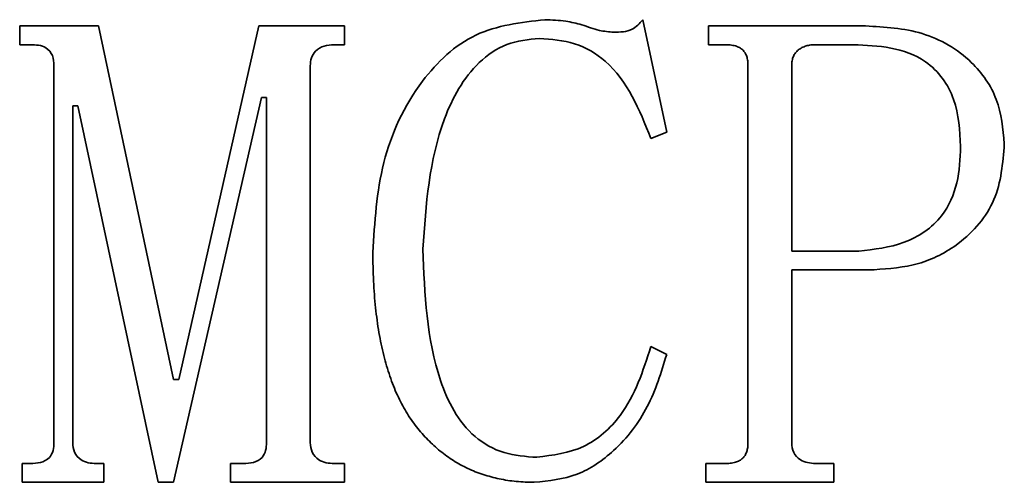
# Model space of a CAD drawing. Header units: millimetres. Extents: x 5 to 517, y 5 to 292.
# Tile 10 of 98: x 85.996 to 86.726, y 131.308 to 131.651. Entities that reach past the tile are written whole.
import ezdxf

# ---------------------------------------------------------------- set-up
doc = ezdxf.new("R2010")
doc.units = ezdxf.units.MM

msp = doc.modelspace()

# ---------------------------------------------------------------- linework, layer by layer
at = {"color": 7, "linetype": 'Continuous', "lineweight": 35}
for p, q in [((85.99597, 131.64622), (86.05452, 131.64622)), ((85.99597, 131.6323), (85.99597, 131.64622)), ((86.05452, 131.64622), (86.11011, 131.38402)), ((86.11395, 131.38402), (86.17338, 131.64622)), ((86.17338, 131.64622), (86.237, 131.64622)), ((86.237, 131.64622), (86.237, 131.6323)), ((86.45826, 131.65086), (86.47594, 131.56737)), ((86.50689, 131.64622), (86.62342, 131.64622)), ((86.50689, 131.6323), (86.50689, 131.64622)), ((86.0038, 131.6323), (85.99597, 131.6323)), ((86.237, 131.6323), (86.22918, 131.6323)), ((86.51863, 131.6323), (86.50689, 131.6323)), ((86.61443, 131.6323), (86.5866, 131.6323)), ((86.0214, 131.3372), (86.0214, 131.61665)), ((86.21157, 131.61665), (86.21157, 131.3372)), ((86.53624, 131.3372), (86.53624, 131.61665)), ((86.5687, 131.61679), (86.5687, 131.47924)), ((86.17526, 131.59324), (86.11011, 131.30763)), ((86.1791, 131.59324), (86.17526, 131.59324)), ((86.1791, 131.3372), (86.1791, 131.59324)), ((86.03532, 131.58694), (86.03532, 131.33713)), ((86.03916, 131.58694), (86.03532, 131.58694)), ((86.09858, 131.30763), (86.03916, 131.58694)), ((86.47594, 131.56737), (86.4642, 131.56273)), ((86.5687, 131.47924), (86.61842, 131.47924)), ((86.6298, 131.46533), (86.5687, 131.46533)), ((86.5687, 131.46533), (86.5687, 131.33706)), ((86.4642, 131.40829), (86.47594, 131.40235)), ((86.11011, 131.38402), (86.11395, 131.38402)), ((85.99792, 131.32155), (86.0038, 131.32155)), ((85.99792, 131.30763), (85.99792, 131.32155)), ((86.05257, 131.32155), (86.05829, 131.32155)), ((86.05829, 131.32155), (86.05829, 131.30763)), ((86.15229, 131.32155), (86.16185, 131.32155)), ((86.15229, 131.30763), (86.15229, 131.32155)), ((86.22918, 131.32155), (86.237, 131.32155)), ((86.237, 131.32155), (86.237, 131.30763)), ((86.50493, 131.32155), (86.51863, 131.32155)), ((86.50493, 131.30763), (86.50493, 131.32155)), ((86.58632, 131.32155), (86.60001, 131.32155)), ((86.60001, 131.32155), (86.60001, 131.30763)), ((86.05829, 131.30763), (85.99792, 131.30763)), ((86.11011, 131.30763), (86.09858, 131.30763)), ((86.237, 131.30763), (86.15229, 131.30763)), ((86.60001, 131.30763), (86.50493, 131.30763))]:
    msp.add_line(p, q, dxfattribs=at)
for points, knots in [([(86.25795, 131.47823), (86.25931, 131.5007), (86.26204, 131.54558), (86.28849, 131.60329), (86.33222, 131.64475), (86.36779, 131.64882), (86.38557, 131.65086)], [0, 0, 0, 0, 0.280962, 0.561111, 0.780547, 1, 1, 1, 1]), ([(86.38557, 131.65086), (86.39077, 131.65064), (86.40008, 131.65026), (86.40913, 131.64811), (86.41311, 131.64716)], [0, 0, 0, 0, 0.559678, 1, 1, 1, 1]), ([(86.41311, 131.64716), (86.41737, 131.64551), (86.42498, 131.64255), (86.43309, 131.64188), (86.43666, 131.64158)], [0, 0, 0, 0, 0.560173, 1, 1, 1, 1]), ([(86.43666, 131.64158), (86.44149, 131.64165), (86.45009, 131.64177), (86.45576, 131.64808), (86.45826, 131.65086)], [0, 0, 0, 0, 0.560952, 1, 1, 1, 1]), ([(86.62342, 131.64622), (86.63771, 131.64543), (86.66619, 131.64386), (86.70165, 131.62333), (86.72324, 131.59239), (86.72535, 131.56996), (86.7264, 131.55875)], [0, 0, 0, 0, 0.280779, 0.559812, 0.779812, 1, 1, 1, 1]), ([(86.0214, 131.61665), (86.02129, 131.61923), (86.02107, 131.62435), (86.01477, 131.632), (86.00797, 131.63219), (86.0038, 131.6323)], [0, 0, 0, 0, 0.281687, 0.560048, 1, 1, 1, 1]), ([(86.22918, 131.6323), (86.22668, 131.63215), (86.22168, 131.63184), (86.21537, 131.62826), (86.21192, 131.62256), (86.21169, 131.61862), (86.21157, 131.61665)], [0, 0, 0, 0, 0.280532, 0.5599, 0.779593, 1, 1, 1, 1]), ([(86.38159, 131.63694), (86.37332, 131.63614), (86.35679, 131.63453), (86.32905, 131.61504), (86.30079, 131.56304), (86.29735, 131.5136), (86.29505, 131.48062)], [0, 0, 0, 0, 0.125146, 0.250204, 0.499867, 1, 1, 1, 1]), ([(86.4642, 131.56273), (86.45565, 131.58412), (86.44373, 131.61395), (86.40806, 131.63505), (86.39042, 131.63631), (86.38159, 131.63694)], [0, 0, 0, 0, 0.558546, 0.779043, 1, 1, 1, 1]), ([(86.53624, 131.61665), (86.53621, 131.61789), (86.53615, 131.62021), (86.53543, 131.62346), (86.5342, 131.62623), (86.53238, 131.6285), (86.52996, 131.63032), (86.52679, 131.63153), (86.52293, 131.63221), (86.52013, 131.63227), (86.51863, 131.6323)], [0, 0, 0, 0, 0.1356328, 0.2554263, 0.3635291, 0.4655261, 0.5717212, 0.6920138, 0.835205, 0.9998962, 0.9998962, 0.9998962, 0.9998962]), ([(86.5866, 131.6323), (86.58534, 131.63227), (86.5829, 131.6322), (86.57942, 131.63148), (86.57629, 131.63023), (86.5736, 131.6285), (86.57136, 131.62632), (86.56978, 131.62356), (86.56883, 131.62033), (86.56875, 131.61801), (86.56871, 131.61679)], [0.0000627, 0.0000627, 0.0000627, 0.0000627, 0.1405186, 0.2727932, 0.3950304, 0.514009, 0.6284667, 0.7409037, 0.8646793, 1, 1, 1, 1]), ([(86.69393, 131.55672), (86.69337, 131.56862), (86.69224, 131.59228), (86.67172, 131.62109), (86.64221, 131.63113), (86.62371, 131.63191), (86.61443, 131.6323)], [0, 0, 0, 0, 0.28091, 0.558304, 0.77865, 1, 1, 1, 1]), ([(86.7264, 131.55875), (86.72529, 131.54443), (86.72307, 131.51589), (86.69596, 131.4846), (86.6632, 131.46783), (86.64094, 131.46616), (86.6298, 131.46533)], [0, 0, 0, 0, 0.280155, 0.558551, 0.779179, 1, 1, 1, 1]), ([(86.61842, 131.47924), (86.62985, 131.48047), (86.65267, 131.48293), (86.68079, 131.50168), (86.69277, 131.52966), (86.69355, 131.54768), (86.69393, 131.55672)], [0, 0, 0, 0, 0.280059, 0.559105, 0.778961, 1, 1, 1, 1]), ([(86.37774, 131.30763), (86.37327, 131.30775), (86.36451, 131.30798), (86.35176, 131.31001), (86.33969, 131.31317), (86.32832, 131.31768), (86.31765, 131.32352), (86.30775, 131.33069), (86.29855, 131.33911), (86.29003, 131.34878), (86.28236, 131.35989), (86.27577, 131.3725), (86.27031, 131.3866), (86.26575, 131.40209), (86.26223, 131.41906), (86.25975, 131.43749), (86.25822, 131.45738), (86.25804, 131.47112), (86.25795, 131.47823)], [0.0000053, 0.0000053, 0.0000053, 0.0000053, 0.056887, 0.1112714, 0.1637194, 0.2152776, 0.2664097, 0.3178947, 0.3702887, 0.4246939, 0.481434, 0.5414706, 0.6051777, 0.6733988, 0.7465264, 0.8252755, 0.909677, 0.9999944, 0.9999944, 0.9999944, 0.9999944]), ([(86.29505, 131.48062), (86.29635, 131.4474), (86.29798, 131.40584), (86.31722, 131.36012), (86.33265, 131.34043), (86.35487, 131.32791), (86.37137, 131.32676), (86.37963, 131.32619)], [0, 0, 0, 0, 0.499838, 0.625167, 0.750128, 0.874929, 1, 1, 1, 1]), ([(86.37963, 131.32619), (86.3916, 131.32775), (86.41558, 131.33087), (86.44892, 131.36091), (86.45841, 131.39033), (86.4642, 131.40829)], [0, 0, 0, 0, 0.279844, 0.560184, 1, 1, 1, 1]), ([(86.47594, 131.40235), (86.47188, 131.38915), (86.46377, 131.36275), (86.44005, 131.33193), (86.41031, 131.31106), (86.3886, 131.30877), (86.37774, 131.30763)], [0, 0, 0, 0, 0.28044, 0.560483, 0.780297, 1, 1, 1, 1]), ([(86.0038, 131.32155), (86.00633, 131.32164), (86.01138, 131.32182), (86.0182, 131.32503), (86.02113, 131.33121), (86.02131, 131.3352), (86.0214, 131.3372)], [0, 0, 0, 0, 0.281243, 0.559247, 0.778991, 1, 1, 1, 1]), ([(86.03532, 131.33713), (86.03553, 131.33464), (86.03593, 131.32967), (86.04082, 131.32426), (86.04677, 131.3219), (86.05064, 131.32167), (86.05257, 131.32155)], [0, 0, 0, 0, 0.280155, 0.558235, 0.779089, 1, 1, 1, 1]), ([(86.16185, 131.32155), (86.16437, 131.32164), (86.16935, 131.32183), (86.17603, 131.32514), (86.17883, 131.33128), (86.17901, 131.33523), (86.1791, 131.3372)], [0, 0, 0, 0, 0.281218, 0.558687, 0.778968, 1, 1, 1, 1]), ([(86.21157, 131.3372), (86.21178, 131.33467), (86.21221, 131.32964), (86.21724, 131.32421), (86.2233, 131.3219), (86.22722, 131.32167), (86.22918, 131.32155)], [0, 0, 0, 0, 0.279926, 0.558135, 0.779027, 1, 1, 1, 1]), ([(86.51863, 131.32155), (86.52013, 131.32157), (86.52295, 131.3216), (86.52676, 131.32244), (86.52998, 131.32351), (86.53238, 131.32536), (86.53422, 131.32763), (86.5354, 131.33042), (86.53616, 131.33366), (86.53621, 131.33596), (86.53624, 131.3372)], [0.0001046, 0.0001046, 0.0001046, 0.0001046, 0.1648979, 0.3086948, 0.4280912, 0.5343526, 0.6364134, 0.7470031, 0.8642825, 1, 1, 1, 1]), ([(86.5687, 131.33706), (86.56891, 131.33454), (86.56932, 131.32953), (86.57587, 131.32258), (86.58235, 131.32194), (86.58632, 131.32155)], [0, 0, 0, 0, 0.28124, 0.560273, 1, 1, 1, 1])]:
    msp.add_open_spline(points, degree=3, knots=knots, dxfattribs=at)

doc.saveas('drawing.dxf')
